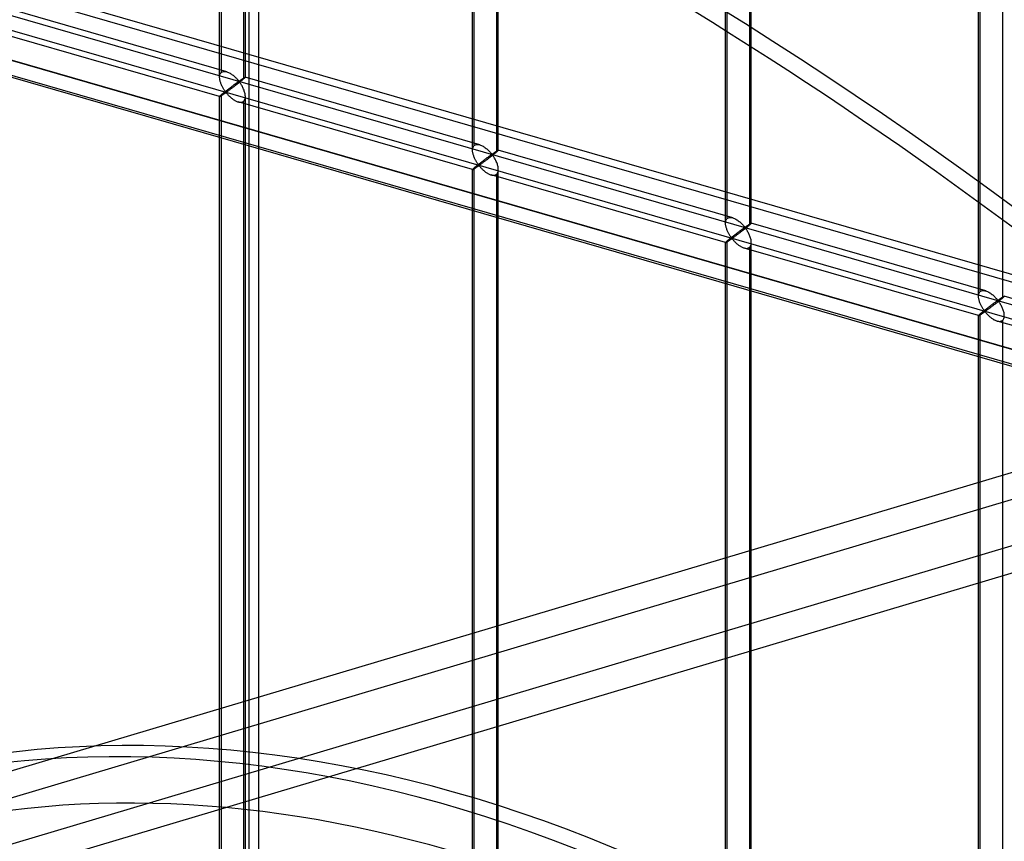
# Model space of a CAD drawing. Header units: millimetres. Extents: x -766 to 748, y -857 to 897.
# Tile 57 of 87: x 17 to 208, y 312 to 471. Entities that reach past the tile are written whole.
import ezdxf

# ---------------------------------------------------------------- set-up
doc = ezdxf.new("R2010")
doc.units = ezdxf.units.MM
doc.layers.add('MAIN-1', color=7, linetype='Continuous')
doc.layers.add('MAIN-2', color=7, linetype='Continuous')

msp = doc.modelspace()

# ---------------------------------------------------------------- linework, layer by layer
at = {"layer": 'MAIN-1'}
for p, q in [((497.56, 338.45), (-697.56, 683.45)), ((-680.24, 661.13), (480.24, 326.13))]:
    msp.add_line(p, q, dxfattribs=at)
at = {"layer": 'MAIN-2'}
for p, q in [((495.73, 337.54), (-690.73, 680.04)), ((482.74, 328.3), (-677.74, 663.3)), ((481.31, 328.63), (-674.83, 662.38)), ((-674.06, 658.93), (482.09, 325.18)), ((55.6, 459.97), (55.6, 652.52)), ((55.94, 460.89), (55.94, 652.86)), ((60.26, 651.61), (60.26, 459.64)), ((60.6, 459.97), (60.6, 652.52)), ((104.68, 445.81), (104.68, 638.36)), ((105.01, 446.72), (105.01, 638.69)), ((109.67, 445.81), (109.67, 638.36)), ((109.34, 637.44), (109.34, 445.47)), ((153.75, 431.64), (153.75, 624.19)), ((154.09, 432.55), (154.09, 624.52)), ((158.41, 623.27), (158.41, 431.31)), ((158.75, 431.64), (158.75, 624.19)), ((202.83, 417.47), (202.83, 610.02)), ((203.16, 418.39), (203.16, 610.36)), ((207.49, 609.11), (207.49, 417.14)), ((-431.4, 600.85), (746.4, 260.85)), ((697.56, 272.06), (-431.73, 598.06)), ((63.12, 525.08), (63.12, 71.85)), ((61.33, 69.51), (61.33, 522.75)), ((579.01, 493.56), (-15.3, 316.31)), ((577.33, 487.79), (-4.51, 314.25)), ((56.99, 461.02), (11.52, 474.15)), ((55.61, 456.22), (10.13, 469.34)), ((-1.82, 306.13), (535.03, 466.25)), ((55.62, 460.24), (55.65, 460.38)), ((55.65, 460.38), (55.68, 460.5)), ((55.68, 460.5), (55.73, 460.61)), ((55.73, 460.61), (55.79, 460.72)), ((55.79, 460.72), (55.86, 460.81)), ((55.86, 460.81), (55.94, 460.89)), ((55.94, 460.89), (56.05, 460.97)), ((56.05, 460.97), (56.18, 461.03)), ((56.18, 461.03), (56.33, 461.07)), ((56.33, 461.07), (56.49, 461.09)), ((56.49, 461.09), (56.65, 461.09)), ((56.65, 461.09), (56.83, 461.06)), ((56.83, 461.06), (57, 461.02)), ((57, 461.02), (57.16, 460.96)), ((57.16, 460.96), (57.32, 460.9)), ((57.32, 460.9), (57.47, 460.83)), ((57.47, 460.83), (57.63, 460.75)), ((57.63, 460.75), (57.78, 460.65)), ((57.78, 460.65), (57.93, 460.56)), ((57.93, 460.56), (58.07, 460.45)), ((58.07, 460.45), (58.22, 460.34)), ((58.22, 460.34), (58.36, 460.23)), ((16.82, 306.42), (529.7, 459.39)), ((55.6, 459.96), (55.61, 460.11)), ((55.61, 459.83), (55.6, 459.96)), ((55.61, 460.11), (55.62, 460.24)), ((55.62, 459.69), (55.61, 459.83)), ((55.64, 459.55), (55.62, 459.69)), ((55.66, 459.41), (55.64, 459.55)), ((55.69, 459.28), (55.66, 459.41)), ((55.73, 459.14), (55.69, 459.28)), ((55.77, 459), (55.73, 459.14)), ((55.82, 458.87), (55.77, 459)), ((55.87, 458.73), (55.82, 458.87)), ((55.92, 458.59), (55.87, 458.73)), ((55.98, 458.46), (55.92, 458.59)), ((56.04, 458.33), (55.98, 458.46)), ((58.31, 458.42), (58.23, 458.36)), ((58.39, 458.48), (58.31, 458.42)), ((58.36, 460.23), (58.49, 460.11)), ((58.46, 458.53), (58.39, 458.48)), ((58.53, 458.58), (58.46, 458.53)), ((58.49, 460.11), (58.62, 459.99)), ((58.6, 458.63), (58.53, 458.58)), ((58.67, 458.68), (58.6, 458.63)), ((58.62, 459.99), (58.74, 459.88)), ((58.73, 458.73), (58.67, 458.68)), ((58.82, 458.48), (58.7, 458.39)), ((58.8, 458.78), (58.73, 458.73)), ((58.74, 459.88), (58.86, 459.76)), ((58.86, 458.83), (58.8, 458.78)), ((58.95, 458.58), (58.82, 458.48)), ((58.86, 459.76), (58.96, 459.64)), ((58.92, 458.87), (58.86, 458.83)), ((58.98, 458.91), (58.92, 458.87)), ((59.07, 458.67), (58.95, 458.58)), ((58.96, 459.64), (59.07, 459.53)), ((59.04, 458.95), (58.98, 458.91)), ((59.09, 458.99), (59.04, 458.95)), ((59.07, 459.53), (59.16, 459.43)), ((59.2, 458.77), (59.07, 458.67)), ((59.14, 459.02), (59.09, 458.99)), ((59.19, 459.05), (59.14, 459.02)), ((59.16, 459.43), (59.25, 459.33)), ((59.24, 459.08), (59.19, 459.05)), ((59.32, 458.87), (59.2, 458.77)), ((59.29, 459.11), (59.24, 459.08)), ((59.25, 459.33), (59.35, 459.24)), ((59.35, 459.12), (59.29, 459.11)), ((59.44, 458.96), (59.32, 458.87)), ((59.35, 459.24), (59.41, 459.25)), ((59.45, 459.03), (59.35, 459.12)), ((59.41, 459.25), (59.46, 459.27)), ((59.56, 459.06), (59.44, 458.96)), ((59.53, 458.93), (59.45, 459.03)), ((59.46, 459.27), (59.51, 459.3)), ((59.51, 459.3), (59.55, 459.33)), ((59.61, 458.81), (59.53, 458.93)), ((59.55, 459.33), (59.6, 459.36)), ((59.68, 459.15), (59.56, 459.06)), ((59.6, 459.36), (59.65, 459.4)), ((59.7, 458.69), (59.61, 458.81)), ((59.65, 459.4), (59.69, 459.43)), ((59.79, 459.25), (59.68, 459.15)), ((59.69, 459.43), (59.74, 459.46)), ((59.78, 458.56), (59.7, 458.69)), ((59.74, 459.46), (59.79, 459.49)), ((59.87, 458.42), (59.78, 458.56)), ((59.79, 459.49), (59.84, 459.53)), ((59.9, 459.33), (59.79, 459.25)), ((59.84, 459.53), (59.89, 459.56)), ((59.96, 458.27), (59.87, 458.42)), ((59.89, 459.56), (59.94, 459.59)), ((60, 459.42), (59.9, 459.33)), ((59.94, 459.59), (59.99, 459.62)), ((59.99, 459.62), (60.03, 459.66)), ((60.1, 459.5), (60, 459.42)), ((60.03, 459.66), (60.08, 459.69)), ((60.08, 459.69), (60.12, 459.72)), ((60.18, 459.57), (60.1, 459.5)), ((60.12, 459.72), (60.17, 459.75)), ((60.17, 459.75), (60.21, 459.77)), ((60.26, 459.64), (60.18, 459.57)), ((60.21, 459.77), (60.25, 459.8)), ((60.25, 459.8), (60.3, 459.83)), ((60.32, 459.69), (60.26, 459.64)), ((60.3, 459.83), (60.33, 459.85)), ((60.38, 459.74), (60.32, 459.69)), ((60.33, 459.85), (60.37, 459.87)), ((60.37, 459.87), (60.4, 459.89)), ((60.42, 459.78), (60.38, 459.74)), ((60.4, 459.89), (60.44, 459.91)), ((60.47, 459.82), (60.42, 459.78)), ((60.44, 459.91), (60.47, 459.93)), ((60.47, 459.93), (60.49, 459.94)), ((60.5, 459.86), (60.47, 459.82)), ((60.49, 459.94), (60.52, 459.95)), ((60.53, 459.89), (60.5, 459.86)), ((60.52, 459.95), (60.54, 459.96)), ((60.56, 459.91), (60.53, 459.89)), ((60.54, 459.96), (60.56, 459.97)), ((60.56, 459.97), (60.57, 459.98)), ((60.58, 459.93), (60.56, 459.91)), ((60.57, 459.98), (60.58, 459.98)), ((60.58, 459.98), (60.59, 459.98)), ((60.59, 459.95), (60.58, 459.93)), ((60.59, 459.98), (60.6, 459.98)), ((106.07, 446.85), (60.59, 459.98)), ((60.6, 459.97), (60.59, 459.95)), ((60.6, 459.98), (60.6, 459.98)), ((60.6, 459.98), (60.6, 459.98)), ((60.6, 459.98), (60.6, 459.98)), ((60.6, 459.98), (60.6, 459.98)), ((60.6, 459.98), (60.6, 459.97)), ((60.6, 459.97), (60.6, 459.97)), ((55.94, 456.56), (55.86, 456.49)), ((55.99, 456.61), (55.94, 456.56)), ((55.94, 264.59), (55.94, 456.56)), ((56.05, 456.66), (55.99, 456.61)), ((56.1, 458.2), (56.04, 458.33)), ((56.04, 456.46), (56.11, 456.5)), ((56.11, 456.71), (56.05, 456.66)), ((56.17, 458.08), (56.1, 458.2)), ((56.18, 456.76), (56.11, 456.71)), ((56.11, 456.5), (56.17, 456.54)), ((56.23, 457.95), (56.17, 458.08)), ((56.17, 456.54), (56.24, 456.59)), ((56.25, 456.82), (56.18, 456.76)), ((56.3, 457.84), (56.23, 457.95)), ((56.24, 456.59), (56.31, 456.63)), ((56.32, 456.88), (56.25, 456.82)), ((56.37, 457.72), (56.3, 457.84)), ((56.31, 456.63), (56.37, 456.68)), ((56.4, 456.94), (56.32, 456.88)), ((56.44, 457.61), (56.37, 457.72)), ((56.37, 456.68), (56.44, 456.73)), ((56.48, 457.01), (56.4, 456.94)), ((56.5, 457.51), (56.44, 457.61)), ((56.44, 456.73), (56.51, 456.77)), ((56.56, 457.07), (56.48, 457.01)), ((56.57, 457.41), (56.5, 457.51)), ((56.51, 456.77), (56.58, 456.82)), ((56.64, 457.14), (56.56, 457.07)), ((56.64, 457.32), (56.57, 457.41)), ((56.58, 456.82), (56.64, 456.86)), ((56.7, 457.23), (56.64, 457.32)), ((56.72, 457.2), (56.64, 457.14)), ((56.64, 456.86), (56.7, 456.9)), ((56.76, 457.15), (56.7, 457.23)), ((56.7, 456.9), (56.77, 456.94)), ((56.81, 457.27), (56.72, 457.2)), ((56.84, 457.08), (56.76, 457.15)), ((56.77, 456.94), (56.85, 456.96)), ((56.89, 457.34), (56.81, 457.27)), ((56.93, 457.09), (56.84, 457.08)), ((56.85, 456.96), (56.94, 456.89)), ((56.98, 457.41), (56.89, 457.34)), ((57, 457.13), (56.93, 457.09)), ((56.94, 456.89), (57, 456.81)), ((57.07, 457.48), (56.98, 457.41)), ((57.07, 457.18), (57, 457.13)), ((57, 456.81), (57.07, 456.73)), ((57.16, 457.54), (57.07, 457.48)), ((57.14, 457.23), (57.07, 457.18)), ((57.07, 456.73), (57.15, 456.65)), ((57.22, 457.29), (57.14, 457.23)), ((57.15, 456.65), (57.23, 456.56)), ((57.24, 457.61), (57.16, 457.54)), ((57.31, 457.35), (57.22, 457.29)), ((57.23, 456.56), (57.31, 456.47)), ((57.33, 457.68), (57.24, 457.61)), ((57.39, 457.41), (57.31, 457.35)), ((57.41, 457.74), (57.33, 457.68)), ((57.49, 457.48), (57.39, 457.41)), ((57.5, 457.81), (57.41, 457.74)), ((57.58, 457.55), (57.49, 457.48)), ((57.58, 457.87), (57.5, 457.81)), ((57.67, 457.94), (57.58, 457.87)), ((57.68, 457.62), (57.58, 457.55)), ((57.75, 458), (57.67, 457.94)), ((57.79, 457.7), (57.68, 457.62)), ((57.83, 458.06), (57.75, 458)), ((57.89, 457.78), (57.79, 457.7)), ((57.91, 458.12), (57.83, 458.06)), ((58, 457.86), (57.89, 457.78)), ((58, 458.19), (57.91, 458.12)), ((58.08, 458.25), (58, 458.19)), ((58.11, 457.94), (58, 457.86)), ((58.16, 458.31), (58.08, 458.25)), ((58.23, 458.03), (58.11, 457.94)), ((58.23, 458.36), (58.16, 458.31)), ((58.35, 458.12), (58.23, 458.03)), ((58.47, 458.21), (58.35, 458.12)), ((58.58, 458.3), (58.47, 458.21)), ((58.7, 458.39), (58.58, 458.3)), ((60.04, 458.11), (59.96, 458.27)), ((60.12, 457.95), (60.04, 458.11)), ((60.2, 457.79), (60.12, 457.95)), ((60.27, 457.62), (60.2, 457.79)), ((60.34, 457.45), (60.27, 457.62)), ((60.4, 457.28), (60.34, 457.45)), ((60.46, 457.1), (60.4, 457.28)), ((60.5, 456.93), (60.46, 457.1)), ((60.54, 456.76), (60.5, 456.93)), ((60.57, 456.58), (60.54, 456.76)), ((60.59, 456.41), (60.57, 456.58)), ((55.61, 456.24), (55.6, 456.22)), ((55.6, 456.22), (55.6, 456.22)), ((55.6, 456.22), (55.6, 456.22)), ((55.6, 456.22), (55.6, 456.22)), ((55.6, 456.22), (55.6, 456.22)), ((55.6, 456.22), (55.61, 456.22)), ((55.6, 263.67), (55.6, 456.22)), ((55.62, 456.26), (55.61, 456.24)), ((55.61, 456.22), (55.61, 456.22)), ((55.61, 456.22), (55.62, 456.22)), ((55.65, 456.29), (55.62, 456.26)), ((55.62, 456.22), (55.64, 456.22)), ((55.64, 456.22), (55.67, 456.23)), ((55.68, 456.33), (55.65, 456.29)), ((55.67, 456.23), (55.7, 456.25)), ((55.73, 456.37), (55.68, 456.33)), ((55.7, 456.25), (55.73, 456.27)), ((55.79, 456.43), (55.73, 456.37)), ((55.73, 456.27), (55.78, 456.29)), ((55.78, 456.29), (55.82, 456.32)), ((55.86, 456.49), (55.79, 456.43)), ((55.82, 456.32), (55.87, 456.35)), ((55.87, 456.35), (55.93, 456.38)), ((55.93, 456.38), (55.98, 456.42)), ((55.98, 456.42), (56.04, 456.46)), ((57.31, 456.47), (57.4, 456.38)), ((57.4, 456.38), (57.49, 456.29)), ((57.49, 456.29), (57.59, 456.2)), ((57.59, 456.2), (57.69, 456.11)), ((57.69, 456.11), (57.79, 456.01)), ((57.79, 456.01), (57.9, 455.92)), ((57.9, 455.92), (58.01, 455.84)), ((58.01, 455.84), (58.12, 455.75)), ((58.12, 455.75), (58.23, 455.67)), ((58.23, 455.67), (58.35, 455.59)), ((58.35, 455.59), (58.47, 455.51)), ((58.47, 455.51), (58.59, 455.44)), ((58.59, 455.44), (58.71, 455.38)), ((58.71, 455.38), (58.83, 455.32)), ((58.83, 455.32), (58.95, 455.27)), ((58.95, 455.27), (59.07, 455.22)), ((59.07, 455.22), (59.2, 455.18)), ((59.2, 455.18), (59.34, 455.14)), ((104.68, 442.05), (59.21, 455.18)), ((59.34, 455.14), (59.47, 455.12)), ((59.47, 455.12), (59.6, 455.11)), ((59.6, 455.11), (59.73, 455.11)), ((59.73, 455.11), (59.85, 455.12)), ((59.85, 455.12), (59.97, 455.15)), ((59.97, 455.15), (60.08, 455.19)), ((60.08, 455.19), (60.18, 455.24)), ((60.18, 455.24), (60.26, 455.31)), ((60.26, 455.31), (60.37, 455.42)), ((60.26, 455.31), (60.26, 263.34)), ((60.37, 455.42), (60.45, 455.55)), ((60.45, 455.55), (60.52, 455.7)), ((60.52, 455.7), (60.57, 455.86)), ((60.57, 455.86), (60.59, 456.04)), ((60.6, 456.24), (60.59, 456.41)), ((60.59, 456.04), (60.6, 456.24)), ((60.6, 263.67), (60.6, 456.22)), ((104.68, 445.94), (104.69, 446.08)), ((104.68, 445.79), (104.68, 445.94)), ((104.68, 445.66), (104.68, 445.79)), ((104.69, 445.52), (104.68, 445.66)), ((104.69, 446.08), (104.72, 446.21)), ((104.71, 445.38), (104.69, 445.52)), ((104.74, 445.25), (104.71, 445.38)), ((104.72, 446.21), (104.76, 446.33)), ((104.77, 445.11), (104.74, 445.25)), ((104.76, 446.33), (104.8, 446.45)), ((104.8, 444.97), (104.77, 445.11)), ((104.8, 446.45), (104.86, 446.55)), ((104.86, 446.55), (104.93, 446.64)), ((104.93, 446.64), (105.01, 446.72)), ((105.01, 446.72), (105.13, 446.8)), ((105.13, 446.8), (105.26, 446.87)), ((105.26, 446.87), (105.4, 446.91)), ((105.4, 446.91), (105.56, 446.92)), ((105.56, 446.92), (105.73, 446.92)), ((105.73, 446.92), (105.9, 446.89)), ((105.9, 446.89), (106.08, 446.85)), ((106.08, 446.85), (106.24, 446.8)), ((106.24, 446.8), (106.39, 446.73)), ((106.39, 446.73), (106.55, 446.66)), ((106.55, 446.66), (106.7, 446.58)), ((106.7, 446.58), (106.85, 446.49)), ((106.85, 446.49), (107, 446.39)), ((107, 446.39), (107.15, 446.28)), ((107.15, 446.28), (107.29, 446.17)), ((107.29, 446.17), (107.43, 446.06)), ((107.43, 446.06), (107.57, 445.94)), ((107.57, 445.94), (107.69, 445.83)), ((107.69, 445.83), (107.81, 445.71)), ((107.81, 445.71), (107.93, 445.59)), ((107.93, 445.59), (108.04, 445.48)), ((108.04, 445.48), (108.14, 445.37)), ((108.14, 445.37), (108.23, 445.26)), ((108.23, 445.26), (108.32, 445.16)), ((108.32, 445.16), (108.42, 445.08)), ((108.42, 445.08), (108.49, 445.08)), ((108.49, 445.08), (108.54, 445.11)), ((108.54, 445.11), (108.58, 445.14)), ((108.58, 445.14), (108.63, 445.17)), ((108.63, 445.17), (108.67, 445.2)), ((108.67, 445.2), (108.72, 445.23)), ((108.72, 445.23), (108.77, 445.26)), ((108.87, 445.08), (108.75, 444.99)), ((108.77, 445.26), (108.82, 445.29)), ((108.82, 445.29), (108.87, 445.33)), ((108.87, 445.33), (108.91, 445.36)), ((108.97, 445.17), (108.87, 445.08)), ((108.91, 445.36), (108.96, 445.39)), ((108.96, 445.39), (109.01, 445.43)), ((109.08, 445.25), (108.97, 445.17)), ((109.01, 445.43), (109.06, 445.46)), ((109.06, 445.46), (109.11, 445.49)), ((109.17, 445.33), (109.08, 445.25)), ((109.11, 445.49), (109.15, 445.52)), ((109.15, 445.52), (109.2, 445.55)), ((109.26, 445.4), (109.17, 445.33)), ((109.2, 445.55), (109.24, 445.58)), ((109.24, 445.58), (109.29, 445.61)), ((109.34, 445.47), (109.26, 445.4)), ((109.29, 445.61), (109.33, 445.63)), ((109.33, 445.63), (109.37, 445.66)), ((109.4, 445.52), (109.34, 445.47)), ((109.37, 445.66), (109.41, 445.68)), ((109.45, 445.57), (109.4, 445.52)), ((109.41, 445.68), (109.44, 445.71)), ((109.44, 445.71), (109.48, 445.73)), ((109.5, 445.61), (109.45, 445.57)), ((109.48, 445.73), (109.51, 445.74)), ((109.54, 445.65), (109.5, 445.61)), ((109.51, 445.74), (109.54, 445.76)), ((109.54, 445.76), (109.57, 445.78)), ((109.58, 445.69), (109.54, 445.65)), ((109.57, 445.78), (109.59, 445.79)), ((109.61, 445.72), (109.58, 445.69)), ((109.59, 445.79), (109.61, 445.8)), ((109.61, 445.8), (109.63, 445.81)), ((109.63, 445.75), (109.61, 445.72)), ((109.63, 445.81), (109.65, 445.81)), ((109.65, 445.77), (109.63, 445.75)), ((109.65, 445.81), (109.66, 445.81)), ((109.66, 445.79), (109.65, 445.77)), ((109.66, 445.81), (109.67, 445.81)), ((109.67, 445.8), (109.66, 445.79)), ((109.67, 445.81), (109.67, 445.81)), ((109.67, 445.81), (109.67, 445.81)), ((109.67, 445.81), (109.67, 445.81)), ((109.67, 445.81), (109.67, 445.81)), ((109.67, 445.81), (109.67, 445.81)), ((109.67, 445.81), (109.67, 445.81)), ((109.67, 445.81), (109.67, 445.8)), ((155.14, 432.69), (109.67, 445.81)), ((104.85, 444.84), (104.8, 444.97)), ((104.89, 444.7), (104.85, 444.84)), ((104.94, 444.56), (104.89, 444.7)), ((105, 444.43), (104.94, 444.56)), ((105.05, 444.29), (105, 444.43)), ((105.11, 444.16), (105.05, 444.29)), ((105.18, 444.03), (105.11, 444.16)), ((105.24, 443.91), (105.18, 444.03)), ((105.31, 443.79), (105.24, 443.91)), ((105.37, 443.67), (105.31, 443.79)), ((105.44, 443.55), (105.37, 443.67)), ((105.51, 443.44), (105.44, 443.55)), ((105.58, 443.34), (105.51, 443.44)), ((105.65, 443.24), (105.58, 443.34)), ((105.71, 443.15), (105.65, 443.24)), ((105.77, 443.06), (105.71, 443.15)), ((105.97, 443.17), (105.88, 443.1)), ((106.06, 443.24), (105.97, 443.17)), ((106.14, 443.31), (106.06, 443.24)), ((106.23, 443.38), (106.14, 443.31)), ((106.3, 443.12), (106.22, 443.07)), ((106.32, 443.44), (106.23, 443.38)), ((106.38, 443.18), (106.3, 443.12)), ((106.4, 443.51), (106.32, 443.44)), ((106.47, 443.25), (106.38, 443.18)), ((106.49, 443.58), (106.4, 443.51)), ((106.56, 443.31), (106.47, 443.25)), ((106.57, 443.64), (106.49, 443.58)), ((106.66, 443.38), (106.56, 443.31)), ((106.66, 443.71), (106.57, 443.64)), ((106.74, 443.77), (106.66, 443.71)), ((106.76, 443.46), (106.66, 443.38)), ((106.82, 443.83), (106.74, 443.77)), ((106.86, 443.53), (106.76, 443.46)), ((106.91, 443.9), (106.82, 443.83)), ((106.97, 443.61), (106.86, 443.53)), ((106.99, 443.96), (106.91, 443.9)), ((107.08, 443.69), (106.97, 443.61)), ((107.07, 444.02), (106.99, 443.96)), ((107.15, 444.08), (107.07, 444.02)), ((107.19, 443.78), (107.08, 443.69)), ((107.23, 444.14), (107.15, 444.08)), ((107.3, 443.86), (107.19, 443.78)), ((107.31, 444.2), (107.23, 444.14)), ((107.42, 443.95), (107.3, 443.86)), ((107.39, 444.25), (107.31, 444.2)), ((107.46, 444.31), (107.39, 444.25)), ((107.54, 444.04), (107.42, 443.95)), ((107.53, 444.36), (107.46, 444.31)), ((107.61, 444.42), (107.53, 444.36)), ((107.66, 444.13), (107.54, 444.04)), ((107.67, 444.47), (107.61, 444.42)), ((107.78, 444.22), (107.66, 444.13)), ((107.74, 444.52), (107.67, 444.47)), ((107.81, 444.57), (107.74, 444.52)), ((107.9, 444.32), (107.78, 444.22)), ((107.87, 444.61), (107.81, 444.57)), ((107.94, 444.66), (107.87, 444.61)), ((108.02, 444.41), (107.9, 444.32)), ((108, 444.7), (107.94, 444.66)), ((108.06, 444.74), (108, 444.7)), ((108.15, 444.51), (108.02, 444.41)), ((108.11, 444.78), (108.06, 444.74)), ((108.16, 444.82), (108.11, 444.78)), ((108.27, 444.6), (108.15, 444.51)), ((108.22, 444.86), (108.16, 444.82)), ((108.26, 444.89), (108.22, 444.86)), ((108.31, 444.92), (108.26, 444.89)), ((108.39, 444.7), (108.27, 444.6)), ((108.36, 444.94), (108.31, 444.92)), ((108.42, 444.95), (108.36, 444.94)), ((108.52, 444.8), (108.39, 444.7)), ((108.53, 444.86), (108.42, 444.95)), ((108.64, 444.89), (108.52, 444.8)), ((108.61, 444.76), (108.53, 444.86)), ((108.69, 444.65), (108.61, 444.76)), ((108.75, 444.99), (108.64, 444.89)), ((108.77, 444.52), (108.69, 444.65)), ((108.86, 444.39), (108.77, 444.52)), ((108.94, 444.25), (108.86, 444.39)), ((109.03, 444.1), (108.94, 444.25)), ((109.11, 443.95), (109.03, 444.1)), ((109.19, 443.79), (109.11, 443.95)), ((109.27, 443.62), (109.19, 443.79)), ((109.35, 443.45), (109.27, 443.62)), ((109.42, 443.28), (109.35, 443.45)), ((109.48, 443.11), (109.42, 443.28)), ((104.69, 442.09), (104.68, 442.07)), ((104.68, 442.07), (104.68, 442.06)), ((104.68, 442.06), (104.68, 442.05)), ((104.68, 249.51), (104.68, 442.06)), ((104.68, 442.05), (104.68, 442.05)), ((104.68, 442.05), (104.68, 442.05)), ((104.68, 442.05), (104.68, 442.05)), ((104.68, 442.05), (104.68, 442.05)), ((104.68, 442.05), (104.68, 442.05)), ((104.68, 442.05), (104.7, 442.05)), ((104.72, 442.12), (104.69, 442.09)), ((104.7, 442.05), (104.72, 442.06)), ((104.76, 442.16), (104.72, 442.12)), ((104.72, 442.06), (104.74, 442.07)), ((104.74, 442.07), (104.77, 442.08)), ((104.8, 442.21), (104.76, 442.16)), ((104.77, 442.08), (104.81, 442.1)), ((104.86, 442.26), (104.8, 442.21)), ((104.81, 442.1), (104.85, 442.13)), ((104.85, 442.13), (104.9, 442.15)), ((104.93, 442.32), (104.86, 442.26)), ((104.9, 442.15), (104.95, 442.18)), ((105.01, 442.39), (104.93, 442.32)), ((104.95, 442.18), (105, 442.22)), ((105, 442.22), (105.06, 442.25)), ((105.07, 442.44), (105.01, 442.39)), ((105.01, 250.42), (105.01, 442.39)), ((105.06, 442.25), (105.12, 442.29)), ((105.13, 442.49), (105.07, 442.44)), ((105.12, 442.29), (105.18, 442.33)), ((105.19, 442.54), (105.13, 442.49)), ((105.18, 442.33), (105.25, 442.38)), ((105.25, 442.6), (105.19, 442.54)), ((105.32, 442.66), (105.25, 442.6)), ((105.25, 442.38), (105.31, 442.42)), ((105.31, 442.42), (105.38, 442.47)), ((105.4, 442.71), (105.32, 442.66)), ((105.38, 442.47), (105.45, 442.51)), ((105.47, 442.78), (105.4, 442.71)), ((105.45, 442.51), (105.52, 442.56)), ((105.55, 442.84), (105.47, 442.78)), ((105.52, 442.56), (105.58, 442.6)), ((105.63, 442.9), (105.55, 442.84)), ((105.58, 442.6), (105.65, 442.65)), ((105.71, 442.97), (105.63, 442.9)), ((105.65, 442.65), (105.72, 442.69)), ((105.8, 443.04), (105.71, 442.97)), ((105.72, 442.69), (105.78, 442.73)), ((105.84, 442.98), (105.77, 443.06)), ((105.78, 442.73), (105.84, 442.77)), ((105.88, 443.1), (105.8, 443.04)), ((105.92, 442.91), (105.84, 442.98)), ((105.84, 442.77), (105.93, 442.79)), ((106.01, 442.93), (105.92, 442.91)), ((105.93, 442.79), (106.01, 442.72)), ((106.07, 442.97), (106.01, 442.93)), ((106.01, 442.72), (106.08, 442.65)), ((106.14, 443.01), (106.07, 442.97)), ((106.08, 442.65), (106.15, 442.57)), ((106.22, 443.07), (106.14, 443.01)), ((106.15, 442.57), (106.22, 442.48)), ((106.22, 442.48), (106.3, 442.4)), ((106.3, 442.4), (106.39, 442.31)), ((106.39, 442.31), (106.47, 442.22)), ((106.47, 442.22), (106.57, 442.12)), ((106.57, 442.12), (106.66, 442.03)), ((106.66, 442.03), (106.76, 441.94)), ((106.76, 441.94), (106.87, 441.85)), ((106.87, 441.85), (106.97, 441.76)), ((106.97, 441.76), (107.08, 441.67)), ((107.08, 441.67), (107.19, 441.58)), ((107.19, 441.58), (107.31, 441.5)), ((107.31, 441.5), (107.43, 441.42)), ((107.43, 441.42), (107.54, 441.35)), ((107.54, 441.35), (107.66, 441.28)), ((107.66, 441.28), (107.78, 441.21)), ((107.78, 441.21), (107.9, 441.15)), ((109.34, 441.14), (109.44, 441.25)), ((109.44, 441.25), (109.53, 441.38)), ((109.53, 442.94), (109.48, 443.11)), ((109.58, 442.76), (109.53, 442.94)), ((109.53, 441.38), (109.59, 441.53)), ((109.62, 442.59), (109.58, 442.76)), ((109.59, 441.53), (109.64, 441.7)), ((109.65, 442.42), (109.62, 442.59)), ((109.64, 441.7), (109.67, 441.88)), ((109.67, 442.24), (109.65, 442.42)), ((109.67, 442.07), (109.67, 442.24)), ((109.67, 441.88), (109.67, 442.07)), ((109.67, 249.51), (109.67, 442.06)), ((107.9, 441.15), (108.03, 441.1)), ((108.03, 441.1), (108.15, 441.05)), ((108.15, 441.05), (108.27, 441.01)), ((108.27, 441.01), (108.41, 440.98)), ((153.76, 427.88), (108.28, 441.01)), ((108.41, 440.98), (108.55, 440.95)), ((108.55, 440.95), (108.68, 440.94)), ((108.68, 440.94), (108.81, 440.94)), ((108.81, 440.94), (108.93, 440.95)), ((108.93, 440.95), (109.04, 440.98)), ((109.04, 440.98), (109.15, 441.02)), ((109.15, 441.02), (109.25, 441.08)), ((109.25, 441.08), (109.34, 441.14)), ((109.34, 441.14), (109.34, 249.17)), ((153.75, 431.63), (153.76, 431.77)), ((153.76, 431.77), (153.77, 431.91)), ((153.77, 431.91), (153.8, 432.04)), ((153.8, 432.04), (153.83, 432.17)), ((153.83, 432.17), (153.88, 432.28)), ((153.88, 432.28), (153.94, 432.38)), ((153.94, 432.38), (154.01, 432.48)), ((154.01, 432.48), (154.09, 432.55)), ((154.09, 432.55), (154.2, 432.64)), ((154.2, 432.64), (154.33, 432.7)), ((154.33, 432.7), (154.48, 432.74)), ((154.48, 432.74), (154.64, 432.76)), ((154.64, 432.76), (154.8, 432.75)), ((154.8, 432.75), (154.97, 432.73)), ((154.97, 432.73), (155.15, 432.68)), ((155.15, 432.68), (155.31, 432.63)), ((155.31, 432.63), (155.47, 432.57)), ((155.47, 432.57), (155.62, 432.49)), ((155.62, 432.49), (155.77, 432.41)), ((155.77, 432.41), (155.93, 432.32)), ((155.93, 432.32), (156.08, 432.22)), ((156.08, 432.22), (156.22, 432.12)), ((156.22, 432.12), (156.37, 432.01)), ((156.37, 432.01), (156.51, 431.89)), ((156.51, 431.89), (156.64, 431.78)), ((156.64, 431.78), (156.77, 431.66)), ((156.77, 431.66), (156.89, 431.54)), ((153.76, 431.49), (153.75, 431.63)), ((153.77, 431.36), (153.76, 431.49)), ((153.79, 431.22), (153.77, 431.36)), ((153.81, 431.08), (153.79, 431.22)), ((153.84, 430.94), (153.81, 431.08)), ((153.88, 430.81), (153.84, 430.94)), ((153.92, 430.67), (153.88, 430.81)), ((153.97, 430.53), (153.92, 430.67)), ((154.02, 430.4), (153.97, 430.53)), ((154.07, 430.26), (154.02, 430.4)), ((154.13, 430.13), (154.07, 430.26)), ((154.19, 430), (154.13, 430.13)), ((154.25, 429.87), (154.19, 430)), ((154.32, 429.74), (154.25, 429.87)), ((156.06, 429.79), (155.98, 429.73)), ((156.15, 429.85), (156.06, 429.79)), ((156.23, 429.91), (156.15, 429.85)), ((156.31, 429.97), (156.23, 429.91)), ((156.38, 430.03), (156.31, 429.97)), ((156.46, 430.09), (156.38, 430.03)), ((156.5, 429.78), (156.38, 429.7)), ((156.54, 430.14), (156.46, 430.09)), ((156.61, 429.87), (156.5, 429.78)), ((156.61, 430.2), (156.54, 430.14)), ((156.68, 430.25), (156.61, 430.2)), ((156.73, 429.97), (156.61, 429.87)), ((156.75, 430.3), (156.68, 430.25)), ((156.85, 430.06), (156.73, 429.97)), ((156.82, 430.35), (156.75, 430.3)), ((156.88, 430.4), (156.82, 430.35)), ((156.97, 430.15), (156.85, 430.06)), ((156.95, 430.45), (156.88, 430.4)), ((156.89, 431.54), (157.01, 431.42)), ((157.01, 430.49), (156.95, 430.45)), ((157.1, 430.24), (156.97, 430.15)), ((157.01, 431.42), (157.11, 431.31)), ((157.07, 430.54), (157.01, 430.49)), ((157.13, 430.58), (157.07, 430.54)), ((157.22, 430.34), (157.1, 430.24)), ((157.11, 431.31), (157.21, 431.2)), ((157.19, 430.62), (157.13, 430.58)), ((157.24, 430.65), (157.19, 430.62)), ((157.21, 431.2), (157.31, 431.09)), ((157.35, 430.44), (157.22, 430.34)), ((157.29, 430.69), (157.24, 430.65)), ((157.34, 430.72), (157.29, 430.69)), ((157.31, 431.09), (157.4, 430.99)), ((157.39, 430.75), (157.34, 430.72)), ((157.47, 430.53), (157.35, 430.44)), ((157.44, 430.78), (157.39, 430.75)), ((157.4, 430.99), (157.5, 430.91)), ((157.5, 430.79), (157.44, 430.78)), ((157.59, 430.63), (157.47, 430.53)), ((157.5, 430.91), (157.56, 430.92)), ((157.6, 430.7), (157.5, 430.79)), ((157.56, 430.92), (157.61, 430.94)), ((157.71, 430.73), (157.59, 430.63)), ((157.68, 430.59), (157.6, 430.7)), ((157.61, 430.94), (157.66, 430.97)), ((157.66, 430.97), (157.7, 431)), ((157.76, 430.48), (157.68, 430.59)), ((157.7, 431), (157.75, 431.03)), ((157.83, 430.82), (157.71, 430.73)), ((157.75, 431.03), (157.8, 431.06)), ((157.85, 430.36), (157.76, 430.48)), ((157.8, 431.06), (157.84, 431.09)), ((157.94, 430.91), (157.83, 430.82)), ((157.84, 431.09), (157.89, 431.13)), ((157.93, 430.22), (157.85, 430.36)), ((157.89, 431.13), (157.94, 431.16)), ((158.02, 430.08), (157.93, 430.22)), ((157.94, 431.16), (157.99, 431.19)), ((158.05, 431), (157.94, 430.91)), ((157.99, 431.19), (158.04, 431.23)), ((158.1, 429.93), (158.02, 430.08)), ((158.04, 431.23), (158.09, 431.26)), ((158.15, 431.08), (158.05, 431)), ((158.09, 431.26), (158.14, 431.29)), ((158.19, 429.78), (158.1, 429.93)), ((158.14, 431.29), (158.18, 431.32)), ((158.25, 431.16), (158.15, 431.08)), ((158.18, 431.32), (158.23, 431.35)), ((158.27, 429.62), (158.19, 429.78)), ((158.23, 431.35), (158.27, 431.38)), ((158.33, 431.24), (158.25, 431.16)), ((158.27, 431.38), (158.32, 431.41)), ((158.32, 431.41), (158.36, 431.44)), ((158.41, 431.31), (158.33, 431.24)), ((158.36, 431.44), (158.4, 431.47)), ((158.4, 431.47), (158.44, 431.49)), ((158.47, 431.36), (158.41, 431.31)), ((158.44, 431.49), (158.48, 431.52)), ((158.53, 431.4), (158.47, 431.36)), ((158.48, 431.52), (158.52, 431.54)), ((158.52, 431.54), (158.55, 431.56)), ((158.57, 431.45), (158.53, 431.4)), ((158.55, 431.56), (158.59, 431.58)), ((158.62, 431.49), (158.57, 431.45)), ((158.59, 431.58), (158.62, 431.59)), ((158.62, 431.59), (158.64, 431.61)), ((158.65, 431.52), (158.62, 431.49)), ((158.64, 431.61), (158.67, 431.62)), ((158.68, 431.55), (158.65, 431.52)), ((158.67, 431.62), (158.69, 431.63)), ((158.71, 431.58), (158.68, 431.55)), ((158.69, 431.63), (158.71, 431.64)), ((158.71, 431.64), (158.72, 431.64)), ((158.73, 431.6), (158.71, 431.58)), ((158.72, 431.64), (158.73, 431.65)), ((158.73, 431.65), (158.74, 431.65)), ((158.74, 431.62), (158.73, 431.6)), ((158.74, 431.65), (158.74, 431.65)), ((158.74, 431.65), (158.75, 431.65)), ((204.22, 418.52), (158.74, 431.65)), ((158.75, 431.63), (158.74, 431.62)), ((158.75, 431.65), (158.75, 431.65)), ((158.75, 431.65), (158.75, 431.64)), ((158.75, 431.64), (158.75, 431.64)), ((158.75, 431.64), (158.75, 431.64)), ((158.75, 431.64), (158.75, 431.63)), ((153.76, 427.9), (153.75, 427.89)), ((153.75, 427.89), (153.75, 427.89)), ((153.75, 427.89), (153.75, 427.89)), ((153.75, 427.89), (153.75, 427.88)), ((153.75, 235.34), (153.75, 427.89)), ((153.75, 427.88), (153.75, 427.88)), ((153.75, 427.88), (153.76, 427.88)), ((153.77, 427.92), (153.76, 427.9)), ((153.76, 427.88), (153.76, 427.88)), ((153.76, 427.88), (153.77, 427.88)), ((153.8, 427.95), (153.77, 427.92)), ((153.77, 427.88), (153.79, 427.89)), ((153.79, 427.89), (153.82, 427.9)), ((153.83, 427.99), (153.8, 427.95)), ((153.82, 427.9), (153.85, 427.92)), ((153.88, 428.04), (153.83, 427.99)), ((153.85, 427.92), (153.88, 427.94)), ((153.94, 428.09), (153.88, 428.04)), ((153.88, 427.94), (153.92, 427.96)), ((153.92, 427.96), (153.97, 427.99)), ((154.01, 428.16), (153.94, 428.09)), ((153.97, 427.99), (154.02, 428.02)), ((154.09, 428.22), (154.01, 428.16)), ((154.02, 428.02), (154.08, 428.05)), ((154.08, 428.05), (154.13, 428.09)), ((154.14, 428.27), (154.09, 428.22)), ((154.09, 236.26), (154.09, 428.22)), ((154.13, 428.09), (154.19, 428.13)), ((154.2, 428.32), (154.14, 428.27)), ((154.19, 428.13), (154.26, 428.17)), ((154.26, 428.38), (154.2, 428.32)), ((154.33, 428.43), (154.26, 428.38)), ((154.26, 428.17), (154.32, 428.21)), ((154.38, 429.62), (154.32, 429.74)), ((154.32, 428.21), (154.39, 428.25)), ((154.4, 428.49), (154.33, 428.43)), ((154.45, 429.5), (154.38, 429.62)), ((154.39, 428.25), (154.46, 428.3)), ((154.47, 428.55), (154.4, 428.49)), ((154.52, 429.39), (154.45, 429.5)), ((154.46, 428.3), (154.52, 428.35)), ((154.55, 428.61), (154.47, 428.55)), ((154.59, 429.28), (154.52, 429.39)), ((154.52, 428.35), (154.59, 428.39)), ((154.63, 428.67), (154.55, 428.61)), ((154.65, 429.17), (154.59, 429.28)), ((154.59, 428.39), (154.66, 428.44)), ((154.71, 428.74), (154.63, 428.67)), ((154.72, 429.08), (154.65, 429.17)), ((154.66, 428.44), (154.73, 428.48)), ((154.79, 428.8), (154.71, 428.74)), ((154.79, 428.98), (154.72, 429.08)), ((154.73, 428.48), (154.79, 428.53)), ((154.85, 428.9), (154.79, 428.98)), ((154.87, 428.87), (154.79, 428.8)), ((154.79, 428.53), (154.85, 428.57)), ((154.91, 428.82), (154.85, 428.9)), ((154.85, 428.57), (154.92, 428.6)), ((154.96, 428.94), (154.87, 428.87)), ((154.99, 428.75), (154.91, 428.82)), ((154.92, 428.6), (155, 428.62)), ((155.04, 429.01), (154.96, 428.94)), ((155.08, 428.76), (154.99, 428.75)), ((155, 428.62), (155.09, 428.56)), ((155.13, 429.07), (155.04, 429.01)), ((155.15, 428.8), (155.08, 428.76)), ((155.09, 428.56), (155.15, 428.48)), ((155.22, 429.14), (155.13, 429.07)), ((155.22, 428.85), (155.15, 428.8)), ((155.15, 428.48), (155.22, 428.4)), ((155.31, 429.21), (155.22, 429.14)), ((155.29, 428.9), (155.22, 428.85)), ((155.22, 428.4), (155.3, 428.32)), ((155.37, 428.95), (155.29, 428.9)), ((155.3, 428.32), (155.38, 428.23)), ((155.39, 429.28), (155.31, 429.21)), ((155.46, 429.01), (155.37, 428.95)), ((155.38, 428.23), (155.46, 428.14)), ((155.48, 429.34), (155.39, 429.28)), ((155.54, 429.08), (155.46, 429.01)), ((155.46, 428.14), (155.55, 428.05)), ((155.56, 429.41), (155.48, 429.34)), ((155.64, 429.15), (155.54, 429.08)), ((155.55, 428.05), (155.64, 427.96)), ((155.65, 429.47), (155.56, 429.41)), ((155.73, 429.22), (155.64, 429.15)), ((155.64, 427.96), (155.74, 427.86)), ((155.73, 429.54), (155.65, 429.47)), ((155.82, 429.6), (155.73, 429.54)), ((155.83, 429.29), (155.73, 429.22)), ((155.74, 427.86), (155.84, 427.77)), ((155.9, 429.67), (155.82, 429.6)), ((155.94, 429.37), (155.83, 429.29)), ((155.98, 429.73), (155.9, 429.67)), ((156.04, 429.44), (155.94, 429.37)), ((156.15, 429.53), (156.04, 429.44)), ((156.26, 429.61), (156.15, 429.53)), ((156.38, 429.7), (156.26, 429.61)), ((158.35, 429.46), (158.27, 429.62)), ((158.42, 429.29), (158.35, 429.46)), ((158.49, 429.12), (158.42, 429.29)), ((158.55, 428.94), (158.49, 429.12)), ((158.61, 428.77), (158.55, 428.94)), ((158.65, 428.6), (158.61, 428.77)), ((158.69, 428.42), (158.65, 428.6)), ((158.72, 428.25), (158.69, 428.42)), ((158.74, 428.07), (158.72, 428.25)), ((158.75, 427.9), (158.74, 428.07)), ((158.74, 427.71), (158.75, 427.9)), ((158.75, 235.34), (158.75, 427.89)), ((155.84, 427.77), (155.94, 427.68)), ((155.94, 427.68), (156.05, 427.59)), ((156.05, 427.59), (156.16, 427.5)), ((156.16, 427.5), (156.27, 427.42)), ((156.27, 427.42), (156.38, 427.33)), ((156.38, 427.33), (156.5, 427.26)), ((156.5, 427.26), (156.62, 427.18)), ((156.62, 427.18), (156.74, 427.11)), ((156.74, 427.11), (156.86, 427.05)), ((156.86, 427.05), (156.98, 426.99)), ((156.98, 426.99), (157.1, 426.93)), ((157.1, 426.93), (157.22, 426.89)), ((157.22, 426.89), (157.35, 426.85)), ((157.35, 426.85), (157.49, 426.81)), ((202.83, 413.72), (157.36, 426.84)), ((157.49, 426.81), (157.62, 426.79)), ((157.62, 426.79), (157.75, 426.77)), ((157.75, 426.77), (157.88, 426.77)), ((157.88, 426.77), (158, 426.79)), ((158, 426.79), (158.12, 426.81)), ((158.12, 426.81), (158.23, 426.86)), ((158.23, 426.86), (158.33, 426.91)), ((158.33, 426.91), (158.41, 426.98)), ((158.41, 426.98), (158.52, 427.08)), ((158.41, 426.98), (158.41, 235.01)), ((158.52, 427.08), (158.6, 427.21)), ((158.6, 427.21), (158.67, 427.36)), ((158.67, 427.36), (158.71, 427.53)), ((158.71, 427.53), (158.74, 427.71)), ((203.01, 418.22), (203.08, 418.31)), ((203.08, 418.31), (203.16, 418.39)), ((203.16, 418.39), (203.28, 418.47)), ((203.28, 418.47), (203.41, 418.53)), ((203.41, 418.53), (203.55, 418.57)), ((203.55, 418.57), (203.71, 418.59)), ((203.71, 418.59), (203.88, 418.59)), ((203.88, 418.59), (204.05, 418.56)), ((204.05, 418.56), (204.23, 418.52)), ((204.23, 418.52), (204.39, 418.46)), ((204.39, 418.46), (204.54, 418.4)), ((204.54, 418.4), (204.7, 418.33)), ((204.7, 418.33), (204.85, 418.25)), ((202.83, 417.61), (202.84, 417.74)), ((202.83, 417.46), (202.83, 417.61)), ((202.83, 417.33), (202.83, 417.46)), ((202.84, 417.19), (202.83, 417.33)), ((202.84, 417.74), (202.87, 417.88)), ((202.86, 417.05), (202.84, 417.19)), ((202.89, 416.91), (202.86, 417.05)), ((202.87, 417.88), (202.91, 418)), ((202.92, 416.78), (202.89, 416.91)), ((202.91, 418), (202.95, 418.11)), ((202.95, 416.64), (202.92, 416.78)), ((202.95, 418.11), (203.01, 418.22)), ((203, 416.5), (202.95, 416.64)), ((203.04, 416.37), (203, 416.5)), ((204.85, 418.25), (205, 418.15)), ((205, 418.15), (205.15, 418.06)), ((205.15, 418.06), (205.3, 417.95)), ((205.3, 417.95), (205.44, 417.84)), ((205.44, 417.84), (205.58, 417.73)), ((205.58, 417.73), (205.71, 417.61)), ((205.71, 417.61), (205.84, 417.49)), ((205.84, 417.49), (205.96, 417.38)), ((205.96, 417.38), (206.08, 417.26)), ((206.08, 417.26), (206.19, 417.14)), ((206.2, 416.41), (206.15, 416.37)), ((206.19, 417.14), (206.29, 417.03)), ((206.26, 416.45), (206.2, 416.41)), ((206.31, 416.49), (206.26, 416.45)), ((206.29, 417.03), (206.38, 416.93)), ((206.37, 416.52), (206.31, 416.49)), ((206.41, 416.55), (206.37, 416.52)), ((206.38, 416.93), (206.47, 416.83)), ((206.46, 416.58), (206.41, 416.55)), ((206.51, 416.61), (206.46, 416.58)), ((206.47, 416.83), (206.57, 416.74)), ((206.57, 416.62), (206.51, 416.61)), ((206.67, 416.46), (206.54, 416.37)), ((206.57, 416.74), (206.64, 416.75)), ((206.67, 416.53), (206.57, 416.62)), ((206.64, 416.75), (206.69, 416.77)), ((206.79, 416.56), (206.67, 416.46)), ((206.76, 416.43), (206.67, 416.53)), ((206.69, 416.77), (206.73, 416.8)), ((206.73, 416.8), (206.78, 416.83)), ((206.84, 416.31), (206.76, 416.43)), ((206.78, 416.83), (206.82, 416.86)), ((206.9, 416.65), (206.79, 416.56)), ((206.82, 416.86), (206.87, 416.9)), ((206.87, 416.9), (206.92, 416.93)), ((207.02, 416.75), (206.9, 416.65)), ((206.92, 416.93), (206.97, 416.96)), ((206.97, 416.96), (207.02, 416.99)), ((207.02, 416.99), (207.06, 417.03)), ((207.12, 416.83), (207.02, 416.75)), ((207.06, 417.03), (207.11, 417.06)), ((207.11, 417.06), (207.16, 417.09)), ((207.23, 416.92), (207.12, 416.83)), ((207.16, 417.09), (207.21, 417.12)), ((207.21, 417.12), (207.26, 417.16)), ((207.32, 417), (207.23, 416.92)), ((207.26, 417.16), (207.3, 417.19)), ((207.3, 417.19), (207.35, 417.22)), ((207.41, 417.07), (207.32, 417)), ((207.35, 417.22), (207.39, 417.25)), ((207.39, 417.25), (207.44, 417.27)), ((207.49, 417.14), (207.41, 417.07)), ((207.44, 417.27), (207.48, 417.3)), ((207.48, 417.3), (207.52, 417.33)), ((207.55, 417.19), (207.49, 417.14)), ((207.52, 417.33), (207.56, 417.35)), ((207.6, 417.24), (207.55, 417.19)), ((207.56, 417.35), (207.59, 417.37)), ((207.59, 417.37), (207.63, 417.39)), ((207.65, 417.28), (207.6, 417.24)), ((207.63, 417.39), (207.66, 417.41)), ((207.69, 417.32), (207.65, 417.28)), ((207.66, 417.41), (207.69, 417.43)), ((207.69, 417.43), (207.72, 417.44)), ((207.73, 417.36), (207.69, 417.32)), ((207.72, 417.44), (207.74, 417.45)), ((207.76, 417.39), (207.73, 417.36)), ((207.74, 417.45), (207.76, 417.46)), ((207.76, 417.46), (207.78, 417.47)), ((207.78, 417.41), (207.76, 417.39)), ((207.78, 417.47), (207.8, 417.48)), ((207.8, 417.43), (207.78, 417.41)), ((207.8, 417.48), (207.81, 417.48)), ((207.81, 417.45), (207.8, 417.43)), ((207.81, 417.48), (207.82, 417.48)), ((207.82, 417.47), (207.81, 417.45)), ((207.82, 417.48), (207.82, 417.48)), ((207.82, 417.48), (207.82, 417.48)), ((207.82, 417.48), (207.82, 417.48)), ((207.82, 417.48), (207.82, 417.48)), ((207.82, 417.48), (207.82, 417.48)), ((207.82, 417.48), (207.82, 417.47)), ((253.29, 404.35), (207.82, 417.48)), ((207.82, 417.47), (207.82, 417.47)), ((203.09, 416.23), (203.04, 416.37)), ((203.15, 416.09), (203.09, 416.23)), ((203.2, 415.96), (203.15, 416.09)), ((203.26, 415.83), (203.2, 415.96)), ((203.33, 415.7), (203.26, 415.83)), ((203.39, 415.58), (203.33, 415.7)), ((203.46, 415.45), (203.39, 415.58)), ((203.52, 415.34), (203.46, 415.45)), ((203.59, 415.22), (203.52, 415.34)), ((203.66, 415.11), (203.59, 415.22)), ((203.7, 414.51), (203.62, 414.44)), ((203.73, 415.01), (203.66, 415.11)), ((203.78, 414.57), (203.7, 414.51)), ((203.79, 414.91), (203.73, 415.01)), ((203.86, 414.64), (203.78, 414.57)), ((203.86, 414.82), (203.79, 414.91)), ((203.92, 414.73), (203.86, 414.82)), ((203.95, 414.7), (203.86, 414.64)), ((203.99, 414.65), (203.92, 414.73)), ((204.03, 414.77), (203.95, 414.7)), ((204.07, 414.58), (203.99, 414.65)), ((204.12, 414.84), (204.03, 414.77)), ((204.16, 414.59), (204.07, 414.58)), ((204.21, 414.91), (204.12, 414.84)), ((204.22, 414.63), (204.16, 414.59)), ((204.29, 414.98), (204.21, 414.91)), ((204.29, 414.68), (204.22, 414.63)), ((204.38, 415.04), (204.29, 414.98)), ((204.37, 414.73), (204.29, 414.68)), ((204.45, 414.79), (204.37, 414.73)), ((204.47, 415.11), (204.38, 415.04)), ((204.53, 414.85), (204.45, 414.79)), ((204.55, 415.18), (204.47, 415.11)), ((204.62, 414.91), (204.53, 414.85)), ((204.64, 415.24), (204.55, 415.18)), ((204.71, 414.98), (204.62, 414.91)), ((204.72, 415.31), (204.64, 415.24)), ((204.81, 415.05), (204.71, 414.98)), ((204.81, 415.37), (204.72, 415.31)), ((204.89, 415.44), (204.81, 415.37)), ((204.91, 415.12), (204.81, 415.05)), ((204.97, 415.5), (204.89, 415.44)), ((205.01, 415.2), (204.91, 415.12)), ((205.06, 415.56), (204.97, 415.5)), ((205.12, 415.28), (205.01, 415.2)), ((205.14, 415.62), (205.06, 415.56)), ((205.23, 415.36), (205.12, 415.28)), ((205.22, 415.69), (205.14, 415.62)), ((205.3, 415.75), (205.22, 415.69)), ((205.34, 415.44), (205.23, 415.36)), ((205.38, 415.81), (205.3, 415.75)), ((205.45, 415.53), (205.34, 415.44)), ((205.46, 415.86), (205.38, 415.81)), ((205.57, 415.62), (205.45, 415.53)), ((205.53, 415.92), (205.46, 415.86)), ((205.61, 415.98), (205.53, 415.92)), ((205.69, 415.71), (205.57, 415.62)), ((205.68, 416.03), (205.61, 415.98)), ((205.75, 416.08), (205.68, 416.03)), ((205.81, 415.8), (205.69, 415.71)), ((205.82, 416.13), (205.75, 416.08)), ((205.93, 415.89), (205.81, 415.8)), ((205.89, 416.18), (205.82, 416.13)), ((205.96, 416.23), (205.89, 416.18)), ((206.05, 415.98), (205.93, 415.89)), ((206.02, 416.28), (205.96, 416.23)), ((206.09, 416.33), (206.02, 416.28)), ((206.17, 416.08), (206.05, 415.98)), ((206.15, 416.37), (206.09, 416.33)), ((206.3, 416.17), (206.17, 416.08)), ((206.42, 416.27), (206.3, 416.17)), ((206.54, 416.37), (206.42, 416.27)), ((206.92, 416.19), (206.84, 416.31)), ((207.01, 416.06), (206.92, 416.19)), ((207.09, 415.92), (207.01, 416.06)), ((207.18, 415.77), (207.09, 415.92)), ((207.26, 415.61), (207.18, 415.77)), ((207.34, 415.45), (207.26, 415.61)), ((207.42, 415.29), (207.34, 415.45)), ((207.5, 415.12), (207.42, 415.29)), ((207.57, 414.95), (207.5, 415.12)), ((207.63, 414.78), (207.57, 414.95)), ((207.68, 414.6), (207.63, 414.78)), ((207.73, 414.43), (207.68, 414.6)), ((202.84, 413.76), (202.83, 413.74)), ((202.83, 413.74), (202.83, 413.72)), ((202.83, 413.72), (202.83, 413.72)), ((202.83, 413.72), (202.83, 413.72)), ((202.83, 413.72), (202.83, 413.72)), ((202.83, 413.72), (202.83, 413.72)), ((202.83, 413.72), (202.83, 413.72)), ((202.83, 413.72), (202.83, 413.72)), ((202.83, 413.72), (202.84, 413.72)), ((202.83, 221.17), (202.83, 413.72)), ((202.87, 413.79), (202.84, 413.76)), ((202.84, 413.72), (202.86, 413.72)), ((202.86, 413.72), (202.89, 413.73)), ((202.91, 413.83), (202.87, 413.79)), ((202.89, 413.73), (202.92, 413.75)), ((202.95, 413.87), (202.91, 413.83)), ((202.92, 413.75), (202.96, 413.77)), ((203.01, 413.93), (202.95, 413.87)), ((202.96, 413.77), (203, 413.79)), ((203, 413.79), (203.05, 413.82)), ((203.08, 413.99), (203.01, 413.93)), ((203.05, 413.82), (203.1, 413.85)), ((203.16, 414.06), (203.08, 413.99)), ((203.1, 413.85), (203.15, 413.88)), ((203.15, 413.88), (203.21, 413.92)), ((203.22, 414.11), (203.16, 414.06)), ((203.16, 222.09), (203.16, 414.06)), ((203.21, 413.92), (203.27, 413.96)), ((203.27, 414.16), (203.22, 414.11)), ((203.34, 414.21), (203.27, 414.16)), ((203.27, 413.96), (203.33, 414)), ((203.33, 414), (203.4, 414.04)), ((203.4, 414.26), (203.34, 414.21)), ((203.47, 414.32), (203.4, 414.26)), ((203.4, 414.04), (203.46, 414.09)), ((203.46, 414.09), (203.53, 414.13)), ((203.55, 414.38), (203.47, 414.32)), ((203.53, 414.13), (203.6, 414.18)), ((203.62, 414.44), (203.55, 414.38)), ((203.6, 414.18), (203.67, 414.23)), ((203.67, 414.23), (203.73, 414.27)), ((203.73, 414.27), (203.8, 414.32)), ((203.8, 414.32), (203.86, 414.36)), ((203.86, 414.36), (203.93, 414.4)), ((203.93, 414.4), (203.99, 414.44)), ((203.99, 414.44), (204.08, 414.46)), ((204.08, 414.46), (204.16, 414.39)), ((204.16, 414.39), (204.23, 414.31)), ((204.23, 414.31), (204.3, 414.23)), ((204.3, 414.23), (204.37, 414.15)), ((204.37, 414.15), (204.45, 414.06)), ((204.45, 414.06), (204.54, 413.97)), ((204.54, 413.97), (204.62, 413.88)), ((204.62, 413.88), (204.72, 413.79)), ((204.72, 413.79), (204.81, 413.7)), ((204.81, 413.7), (204.91, 413.61)), ((204.91, 413.61), (205.02, 413.51)), ((205.02, 413.51), (205.12, 413.42)), ((205.12, 413.42), (205.23, 413.34)), ((205.23, 413.34), (205.34, 413.25)), ((205.34, 413.25), (205.46, 413.17)), ((205.46, 413.17), (205.58, 413.09)), ((205.58, 413.09), (205.69, 413.01)), ((205.69, 413.01), (205.81, 412.94)), ((205.81, 412.94), (205.93, 412.88)), ((205.93, 412.88), (206.05, 412.82)), ((206.05, 412.82), (206.18, 412.77)), ((206.18, 412.77), (206.3, 412.72)), ((206.3, 412.72), (206.42, 412.68)), ((206.42, 412.68), (206.56, 412.64)), ((251.91, 399.55), (206.43, 412.68)), ((206.56, 412.64), (206.7, 412.62)), ((206.7, 412.62), (206.83, 412.61)), ((206.83, 412.61), (206.96, 412.61)), ((206.96, 412.61), (207.08, 412.62)), ((207.08, 412.62), (207.19, 412.65)), ((207.19, 412.65), (207.3, 412.69)), ((207.3, 412.69), (207.4, 412.74)), ((207.4, 412.74), (207.49, 412.81)), ((207.49, 412.81), (207.59, 412.92)), ((207.49, 412.81), (207.49, 220.84)), ((207.59, 412.92), (207.68, 413.05)), ((207.68, 413.05), (207.74, 413.2)), ((207.77, 414.26), (207.73, 414.43)), ((207.74, 413.2), (207.79, 413.36)), ((207.8, 414.08), (207.77, 414.26)), ((207.79, 413.36), (207.82, 413.54)), ((207.82, 413.91), (207.8, 414.08)), ((207.82, 413.74), (207.82, 413.91)), ((207.82, 413.54), (207.82, 413.74))]:
    msp.add_line(p, q, dxfattribs=at)
for centre, major_axis, start_param, end_param in [((-29.1, -25.2), (-438.62, 506.47), -2.427868, 0), ((-31.6, -27.37), (438.62, -506.47), 1.42016, 3.141593), ((102.5, 88.77), (175.45, -202.59), 0.713724, 3.141593), ((100, 86.6), (168.9, -195.03), 0.713724, 3.855317), ((100, 86.6), (-175.45, 202.59), -2.427868, 0), ((72.5, 62.79), (-175.45, 202.59), -2.427868, 0)]:
    msp.add_ellipse(centre, major_axis=major_axis, ratio=0.75, start_param=start_param, end_param=end_param, dxfattribs=at)

doc.saveas('drawing.dxf')
